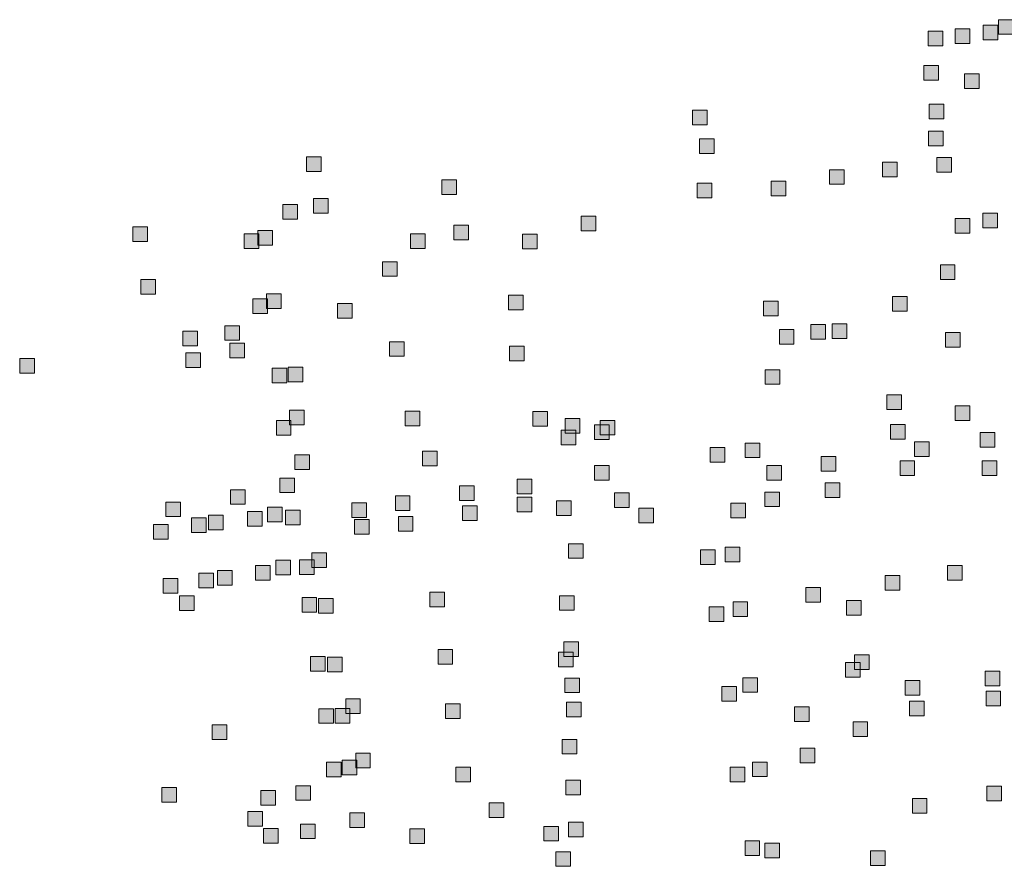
# Model space of a CAD drawing. Extents: x 97504 to 106860, y 464309 to 471560.
# Tile 28 of 53: x 102936 to 103205, y 468933 to 469165. Entities that reach past the tile are written whole.
import ezdxf

# ---------------------------------------------------------------- set-up
doc = ezdxf.new("R2010")
doc.units = 0
doc.layers.add('140 KOLKEN', color=44, linetype='Continuous', lineweight=20, true_color=0xc04000)

msp = doc.modelspace()

# ---------------------------------------------------------------- hatches: boundary and pattern name
at = {"layer": '140 KOLKEN', "true_color": 0xc04000}
for points in [[(103203.85, 469160.69), (103203.85, 469164.69), (103207.85, 469164.69), (103207.85, 469160.69)], [(103184.63, 469157.56), (103184.63, 469161.56), (103188.63, 469161.56), (103188.63, 469157.56)], [(103192.02, 469158.2), (103192.02, 469162.2), (103196.02, 469162.2), (103196.02, 469158.2)], [(103199.69, 469159.19), (103199.69, 469163.19), (103203.69, 469163.19), (103203.69, 469159.19)], [(103183.41, 469148.16), (103183.41, 469152.16), (103187.41, 469152.16), (103187.41, 469148.16)], [(103194.57, 469145.91), (103194.57, 469149.91), (103198.57, 469149.91), (103198.57, 469145.91)], [(103120.22, 469135.93), (103120.22, 469139.93), (103124.22, 469139.93), (103124.22, 469135.93)], [(103184.87, 469137.54), (103184.87, 469141.54), (103188.87, 469141.54), (103188.87, 469137.54)], [(103122.08, 469128.11), (103122.08, 469132.11), (103126.08, 469132.11), (103126.08, 469128.11)], [(103184.71, 469130.21), (103184.71, 469134.21), (103188.71, 469134.21), (103188.71, 469130.21)], [(103014.68, 469123.16), (103014.68, 469127.16), (103018.68, 469127.16), (103018.68, 469123.16)], [(103186.98, 469123.01), (103186.98, 469127.01), (103190.98, 469127.01), (103190.98, 469123.01)], [(103157.62, 469119.66), (103157.62, 469123.66), (103161.62, 469123.66), (103161.62, 469119.66)], [(103172.1, 469121.7), (103172.1, 469125.7), (103176.1, 469125.7), (103176.1, 469121.7)], [(103051.63, 469116.85), (103051.63, 469120.85), (103055.63, 469120.85), (103055.63, 469116.85)], [(103121.47, 469115.98), (103121.47, 469119.98), (103125.47, 469119.98), (103125.47, 469115.98)], [(103141.66, 469116.51), (103141.66, 469120.51), (103145.66, 469120.51), (103145.66, 469116.51)], [(103016.55, 469111.79), (103016.55, 469115.79), (103020.55, 469115.79), (103020.55, 469111.79)], [(103008.19, 469110.1), (103008.19, 469114.1), (103012.19, 469114.1), (103012.19, 469110.1)], [(103089.73, 469106.91), (103089.73, 469110.91), (103093.73, 469110.91), (103093.73, 469106.91)], [(103191.96, 469106.28), (103191.96, 469110.28), (103195.96, 469110.28), (103195.96, 469106.28)], [(103199.57, 469107.76), (103199.57, 469111.76), (103203.57, 469111.76), (103203.57, 469107.76)], [(102967.16, 469104.03), (102967.16, 469108.03), (102971.16, 469108.03), (102971.16, 469104.03)], [(103054.96, 469104.49), (103054.96, 469108.49), (103058.96, 469108.49), (103058.96, 469104.49)], [(102997.58, 469102.09), (102997.58, 469106.09), (103001.58, 469106.09), (103001.58, 469102.09)], [(103001.35, 469103.05), (103001.35, 469107.05), (103005.35, 469107.05), (103005.35, 469103.05)], [(103043.07, 469102.11), (103043.07, 469106.11), (103047.07, 469106.11), (103047.07, 469102.11)], [(103073.69, 469102.02), (103073.69, 469106.02), (103077.69, 469106.02), (103077.69, 469102.02)], [(103035.46, 469094.5), (103035.46, 469098.5), (103039.46, 469098.5), (103039.46, 469094.5)], [(103187.94, 469093.64), (103187.94, 469097.64), (103191.94, 469097.64), (103191.94, 469093.64)], [(102969.36, 469089.59), (102969.36, 469093.59), (102973.36, 469093.59), (102973.36, 469089.59)], [(103003.7, 469085.66), (103003.7, 469089.66), (103007.7, 469089.66), (103007.7, 469085.66)], [(103069.86, 469085.32), (103069.86, 469089.32), (103073.86, 469089.32), (103073.86, 469085.32)], [(103174.84, 469084.94), (103174.84, 469088.94), (103178.84, 469088.94), (103178.84, 469084.94)], [(102999.99, 469084.37), (102999.99, 469088.37), (103003.99, 469088.37), (103003.99, 469084.37)], [(103023.09, 469083.08), (103023.09, 469087.08), (103027.09, 469087.08), (103027.09, 469083.08)], [(103139.63, 469083.73), (103139.63, 469087.73), (103143.63, 469087.73), (103143.63, 469083.73)], [(102992.32, 469076.99), (102992.32, 469080.99), (102996.32, 469080.99), (102996.32, 469076.99)], [(103152.54, 469077.28), (103152.54, 469081.28), (103156.54, 469081.28), (103156.54, 469077.28)], [(103158.4, 469077.48), (103158.4, 469081.48), (103162.4, 469081.48), (103162.4, 469077.48)], [(102980.82, 469075.45), (102980.82, 469079.45), (102984.82, 469079.45), (102984.82, 469075.45)], [(103143.93, 469075.91), (103143.93, 469079.91), (103147.93, 469079.91), (103147.93, 469075.91)], [(103189.38, 469075.15), (103189.38, 469079.15), (103193.38, 469079.15), (103193.38, 469075.15)], [(102993.71, 469072.19), (102993.71, 469076.19), (102997.71, 469076.19), (102997.71, 469072.19)], [(103037.36, 469072.62), (103037.36, 469076.62), (103041.36, 469076.62), (103041.36, 469072.62)], [(103070.17, 469071.42), (103070.17, 469075.42), (103074.17, 469075.42), (103074.17, 469071.42)], [(102981.65, 469069.54), (102981.65, 469073.54), (102985.65, 469073.54), (102985.65, 469069.54)], [(102936.24, 469067.99), (102936.24, 469071.99), (102940.24, 469071.99), (102940.24, 469067.99)], [(103005.26, 469065.4), (103005.26, 469069.4), (103009.26, 469069.4), (103009.26, 469065.4)], [(103009.64, 469065.68), (103009.64, 469069.68), (103013.64, 469069.68), (103013.64, 469065.68)], [(103140.02, 469064.96), (103140.02, 469068.96), (103144.02, 469068.96), (103144.02, 469064.96)], [(103173.35, 469058.07), (103173.35, 469062.07), (103177.35, 469062.07), (103177.35, 469058.07)], [(103191.98, 469055.1), (103191.98, 469059.1), (103195.98, 469059.1), (103195.98, 469055.1)], [(103009.99, 469053.89), (103009.99, 469057.89), (103013.99, 469057.89), (103013.99, 469053.89)], [(103041.64, 469053.59), (103041.64, 469057.59), (103045.64, 469057.59), (103045.64, 469053.59)], [(103076.51, 469053.49), (103076.51, 469057.49), (103080.51, 469057.49), (103080.51, 469053.49)], [(103006.41, 469051.06), (103006.41, 469055.06), (103010.41, 469055.06), (103010.41, 469051.06)], [(103085.37, 469051.59), (103085.37, 469055.59), (103089.37, 469055.59), (103089.37, 469051.59)], [(103093.42, 469049.9), (103093.42, 469053.9), (103097.42, 469053.9), (103097.42, 469049.9)], [(103094.94, 469051.1), (103094.94, 469055.1), (103098.94, 469055.1), (103098.94, 469051.1)], [(103174.35, 469049.94), (103174.35, 469053.94), (103178.35, 469053.94), (103178.35, 469049.94)], [(103084.31, 469048.43), (103084.31, 469052.43), (103088.31, 469052.43), (103088.31, 469048.43)], [(103198.87, 469047.79), (103198.87, 469051.79), (103202.87, 469051.79), (103202.87, 469047.79)], [(103134.59, 469044.9), (103134.59, 469048.9), (103138.59, 469048.9), (103138.59, 469044.9)], [(103180.87, 469045.2), (103180.87, 469049.2), (103184.87, 469049.2), (103184.87, 469045.2)], [(103011.5, 469041.63), (103011.5, 469045.63), (103015.5, 469045.63), (103015.5, 469041.63)], [(103046.4, 469042.65), (103046.4, 469046.65), (103050.4, 469046.65), (103050.4, 469042.65)], [(103125, 469043.67), (103125, 469047.67), (103129, 469047.67), (103129, 469043.67)], [(103155.4, 469041.24), (103155.4, 469045.24), (103159.4, 469045.24), (103159.4, 469041.24)], [(103176.92, 469040.01), (103176.92, 469044.01), (103180.92, 469044.01), (103180.92, 469040.01)], [(103199.41, 469040), (103199.41, 469044), (103203.41, 469044), (103203.41, 469040)], [(103093.37, 469038.77), (103093.37, 469042.77), (103097.37, 469042.77), (103097.37, 469038.77)], [(103140.53, 469038.76), (103140.53, 469042.76), (103144.53, 469042.76), (103144.53, 469038.76)], [(103007.34, 469035.33), (103007.34, 469039.33), (103011.34, 469039.33), (103011.34, 469035.33)], [(103072.21, 469034.99), (103072.21, 469038.99), (103076.21, 469038.99), (103076.21, 469034.99)], [(103156.48, 469033.99), (103156.48, 469037.99), (103160.48, 469037.99), (103160.48, 469033.99)], [(102993.84, 469032.14), (102993.84, 469036.14), (102997.84, 469036.14), (102997.84, 469032.14)], [(103056.46, 469033.15), (103056.46, 469037.15), (103060.46, 469037.15), (103060.46, 469033.15)], [(103098.83, 469031.26), (103098.83, 469035.26), (103102.83, 469035.26), (103102.83, 469031.26)], [(103139.98, 469031.5), (103139.98, 469035.5), (103143.98, 469035.5), (103143.98, 469031.5)], [(102976.16, 469028.76), (102976.16, 469032.76), (102980.16, 469032.76), (102980.16, 469028.76)], [(103027.02, 469028.56), (103027.02, 469032.56), (103031.02, 469032.56), (103031.02, 469028.56)], [(103038.94, 469030.44), (103038.94, 469034.44), (103042.94, 469034.44), (103042.94, 469030.44)], [(103072.29, 469030.09), (103072.29, 469034.09), (103076.29, 469034.09), (103076.29, 469030.09)], [(103083.01, 469029.09), (103083.01, 469033.09), (103087.01, 469033.09), (103087.01, 469029.09)], [(103130.65, 469028.48), (103130.65, 469032.48), (103134.65, 469032.48), (103134.65, 469028.48)], [(102998.49, 469026.19), (102998.49, 469030.19), (103002.49, 469030.19), (103002.49, 469026.19)], [(103003.97, 469027.36), (103003.97, 469031.36), (103007.97, 469031.36), (103007.97, 469027.36)], [(103008.88, 469026.53), (103008.88, 469030.53), (103012.88, 469030.53), (103012.88, 469026.53)], [(103057.3, 469027.69), (103057.3, 469031.69), (103061.3, 469031.69), (103061.3, 469027.69)], [(103105.48, 469027.07), (103105.48, 469031.07), (103109.48, 469031.07), (103109.48, 469027.07)], [(102983.23, 469024.46), (102983.23, 469028.46), (102987.23, 469028.46), (102987.23, 469024.46)], [(102987.88, 469025.19), (102987.88, 469029.19), (102991.88, 469029.19), (102991.88, 469025.19)], [(103027.79, 469023.99), (103027.79, 469027.99), (103031.79, 469027.99), (103031.79, 469023.99)], [(103039.76, 469024.76), (103039.76, 469028.76), (103043.76, 469028.76), (103043.76, 469024.76)], [(102972.82, 469022.57), (102972.82, 469026.57), (102976.82, 469026.57), (102976.82, 469022.57)], [(103086.31, 469017.37), (103086.31, 469021.37), (103090.31, 469021.37), (103090.31, 469017.37)], [(103016.15, 469014.88), (103016.15, 469018.88), (103020.15, 469018.88), (103020.15, 469014.88)], [(103122.38, 469015.66), (103122.38, 469019.66), (103126.38, 469019.66), (103126.38, 469015.66)], [(103129.09, 469016.37), (103129.09, 469020.37), (103133.09, 469020.37), (103133.09, 469016.37)], [(103006.28, 469012.87), (103006.28, 469016.87), (103010.28, 469016.87), (103010.28, 469012.87)], [(103012.71, 469012.91), (103012.71, 469016.91), (103016.71, 469016.91), (103016.71, 469012.91)], [(102985.19, 469009.3), (102985.19, 469013.3), (102989.19, 469013.3), (102989.19, 469009.3)], [(102990.32, 469010.03), (102990.32, 469014.03), (102994.32, 469014.03), (102994.32, 469010.03)], [(103000.73, 469011.37), (103000.73, 469015.37), (103004.73, 469015.37), (103004.73, 469011.37)], [(103189.87, 469011.42), (103189.87, 469015.42), (103193.87, 469015.42), (103193.87, 469011.42)], [(102975.47, 469007.85), (102975.47, 469011.85), (102979.47, 469011.85), (102979.47, 469007.85)], [(103172.86, 469008.69), (103172.86, 469012.69), (103176.86, 469012.69), (103176.86, 469008.69)], [(103048.34, 469004.09), (103048.34, 469008.09), (103052.34, 469008.09), (103052.34, 469004.09)], [(103151.15, 469005.36), (103151.15, 469009.36), (103155.15, 469009.36), (103155.15, 469005.36)], [(102979.93, 469003.13), (102979.93, 469007.13), (102983.93, 469007.13), (102983.93, 469003.13)], [(103013.42, 469002.67), (103013.42, 469006.67), (103017.42, 469006.67), (103017.42, 469002.67)], [(103017.93, 469002.4), (103017.93, 469006.4), (103021.93, 469006.4), (103021.93, 469002.4)], [(103083.86, 469003.14), (103083.86, 469007.14), (103087.86, 469007.14), (103087.86, 469003.14)], [(103131.26, 469001.43), (103131.26, 469005.43), (103135.26, 469005.43), (103135.26, 469001.43)], [(103162.3, 469001.84), (103162.3, 469005.84), (103166.3, 469005.84), (103166.3, 469001.84)], [(103124.75, 469000.05), (103124.75, 469004.05), (103128.75, 469004.05), (103128.75, 469000.05)], [(103085.01, 468990.51), (103085.01, 468994.51), (103089.01, 468994.51), (103089.01, 468990.51)], [(103050.61, 468988.43), (103050.61, 468992.43), (103054.61, 468992.43), (103054.61, 468988.43)], [(103015.78, 468986.51), (103015.78, 468990.51), (103019.78, 468990.51), (103019.78, 468986.51)], [(103020.36, 468986.35), (103020.36, 468990.35), (103024.36, 468990.35), (103024.36, 468986.35)], [(103083.58, 468987.65), (103083.58, 468991.65), (103087.58, 468991.65), (103087.58, 468987.65)], [(103164.45, 468986.98), (103164.45, 468990.98), (103168.45, 468990.98), (103168.45, 468986.98)], [(103161.99, 468984.87), (103161.99, 468988.87), (103165.99, 468988.87), (103165.99, 468984.87)], [(103200.24, 468982.49), (103200.24, 468986.49), (103204.24, 468986.49), (103204.24, 468982.49)], [(103085.3, 468980.62), (103085.3, 468984.62), (103089.3, 468984.62), (103089.3, 468980.62)], [(103133.91, 468980.71), (103133.91, 468984.71), (103137.91, 468984.71), (103137.91, 468980.71)], [(103178.34, 468979.94), (103178.34, 468983.94), (103182.34, 468983.94), (103182.34, 468979.94)], [(103128.21, 468978.32), (103128.21, 468982.32), (103132.21, 468982.32), (103132.21, 468978.32)], [(103200.43, 468977.01), (103200.43, 468981.01), (103204.43, 468981.01), (103204.43, 468977.01)], [(103025.36, 468974.94), (103025.36, 468978.94), (103029.36, 468978.94), (103029.36, 468974.94)], [(103179.51, 468974.27), (103179.51, 468978.27), (103183.51, 468978.27), (103183.51, 468974.27)], [(103018.02, 468972.24), (103018.02, 468976.24), (103022.02, 468976.24), (103022.02, 468972.24)], [(103022.47, 468972.31), (103022.47, 468976.31), (103026.47, 468976.31), (103026.47, 468972.31)], [(103052.64, 468973.58), (103052.64, 468977.58), (103056.64, 468977.58), (103056.64, 468973.58)], [(103085.77, 468974.05), (103085.77, 468978.05), (103089.77, 468978.05), (103089.77, 468974.05)], [(103148.05, 468972.77), (103148.05, 468976.77), (103152.05, 468976.77), (103152.05, 468972.77)], [(102988.83, 468967.82), (102988.83, 468971.82), (102992.83, 468971.82), (102992.83, 468967.82)], [(103164.07, 468968.6), (103164.07, 468972.6), (103168.07, 468972.6), (103168.07, 468968.6)], [(103084.54, 468963.85), (103084.54, 468967.85), (103088.54, 468967.85), (103088.54, 468963.85)], [(103149.64, 468961.41), (103149.64, 468965.41), (103153.64, 468965.41), (103153.64, 468961.41)], [(103024.37, 468958.16), (103024.37, 468962.16), (103028.37, 468962.16), (103028.37, 468958.16)], [(103028.1, 468960.1), (103028.1, 468964.1), (103032.1, 468964.1), (103032.1, 468960.1)], [(103020.13, 468957.64), (103020.13, 468961.64), (103024.13, 468961.64), (103024.13, 468957.64)], [(103055.47, 468956.2), (103055.47, 468960.2), (103059.47, 468960.2), (103059.47, 468956.2)], [(103130.51, 468956.27), (103130.51, 468960.27), (103134.51, 468960.27), (103134.51, 468956.27)], [(103136.61, 468957.65), (103136.61, 468961.65), (103140.61, 468961.65), (103140.61, 468957.65)], [(102975.07, 468950.66), (102975.07, 468954.66), (102979.07, 468954.66), (102979.07, 468950.66)], [(103011.72, 468951.17), (103011.72, 468955.17), (103015.72, 468955.17), (103015.72, 468951.17)], [(103085.56, 468952.69), (103085.56, 468956.69), (103089.56, 468956.69), (103089.56, 468952.69)], [(103200.63, 468951.01), (103200.63, 468955.01), (103204.63, 468955.01), (103204.63, 468951.01)], [(103002.13, 468949.82), (103002.13, 468953.82), (103006.13, 468953.82), (103006.13, 468949.82)], [(103180.29, 468947.68), (103180.29, 468951.68), (103184.29, 468951.68), (103184.29, 468947.68)], [(103064.59, 468946.51), (103064.59, 468950.51), (103068.59, 468950.51), (103068.59, 468946.51)], [(102998.65, 468944.07), (102998.65, 468948.07), (103002.65, 468948.07), (103002.65, 468944.07)], [(103026.48, 468943.78), (103026.48, 468947.78), (103030.48, 468947.78), (103030.48, 468943.78)], [(103002.91, 468939.47), (103002.91, 468943.47), (103006.91, 468943.47), (103006.91, 468939.47)], [(103012.98, 468940.69), (103012.98, 468944.69), (103016.98, 468944.69), (103016.98, 468940.69)], [(103042.93, 468939.39), (103042.93, 468943.39), (103046.93, 468943.39), (103046.93, 468939.39)], [(103079.52, 468940.05), (103079.52, 468944.05), (103083.52, 468944.05), (103083.52, 468940.05)], [(103086.27, 468941.19), (103086.27, 468945.19), (103090.27, 468945.19), (103090.27, 468941.19)], [(103134.54, 468936.08), (103134.54, 468940.08), (103138.54, 468940.08), (103138.54, 468936.08)], [(103140, 468935.47), (103140, 468939.47), (103144, 468939.47), (103144, 468935.47)], [(103082.84, 468933.12), (103082.84, 468937.12), (103086.84, 468937.12), (103086.84, 468933.12)], [(103168.83, 468933.39), (103168.83, 468937.39), (103172.83, 468937.39), (103172.83, 468933.39)]]:
    msp.add_hatch(color=44, dxfattribs=at).paths.add_polyline_path(points)

# ---------------------------------------------------------------- linework, layer by layer
at = {"layer": '140 KOLKEN', "color": 11, "true_color": 0xff8080}
for points in [[(103203.85, 469160.69), (103203.85, 469164.69), (103207.85, 469164.69), (103207.85, 469160.69)], [(103184.63, 469157.56), (103184.63, 469161.56), (103188.63, 469161.56), (103188.63, 469157.56)], [(103192.02, 469158.2), (103192.02, 469162.2), (103196.02, 469162.2), (103196.02, 469158.2)], [(103199.69, 469159.19), (103199.69, 469163.19), (103203.69, 469163.19), (103203.69, 469159.19)], [(103183.41, 469148.16), (103183.41, 469152.16), (103187.41, 469152.16), (103187.41, 469148.16)], [(103194.57, 469145.91), (103194.57, 469149.91), (103198.57, 469149.91), (103198.57, 469145.91)], [(103120.22, 469135.93), (103120.22, 469139.93), (103124.22, 469139.93), (103124.22, 469135.93)], [(103184.87, 469137.54), (103184.87, 469141.54), (103188.87, 469141.54), (103188.87, 469137.54)], [(103122.08, 469128.11), (103122.08, 469132.11), (103126.08, 469132.11), (103126.08, 469128.11)], [(103184.71, 469130.21), (103184.71, 469134.21), (103188.71, 469134.21), (103188.71, 469130.21)], [(103014.68, 469123.16), (103014.68, 469127.16), (103018.68, 469127.16), (103018.68, 469123.16)], [(103186.98, 469123.01), (103186.98, 469127.01), (103190.98, 469127.01), (103190.98, 469123.01)], [(103157.62, 469119.66), (103157.62, 469123.66), (103161.62, 469123.66), (103161.62, 469119.66)], [(103172.1, 469121.7), (103172.1, 469125.7), (103176.1, 469125.7), (103176.1, 469121.7)], [(103051.63, 469116.85), (103051.63, 469120.85), (103055.63, 469120.85), (103055.63, 469116.85)], [(103121.47, 469115.98), (103121.47, 469119.98), (103125.47, 469119.98), (103125.47, 469115.98)], [(103141.66, 469116.51), (103141.66, 469120.51), (103145.66, 469120.51), (103145.66, 469116.51)], [(103016.55, 469111.79), (103016.55, 469115.79), (103020.55, 469115.79), (103020.55, 469111.79)], [(103008.19, 469110.1), (103008.19, 469114.1), (103012.19, 469114.1), (103012.19, 469110.1)], [(103089.73, 469106.91), (103089.73, 469110.91), (103093.73, 469110.91), (103093.73, 469106.91)], [(103191.96, 469106.28), (103191.96, 469110.28), (103195.96, 469110.28), (103195.96, 469106.28)], [(103199.57, 469107.76), (103199.57, 469111.76), (103203.57, 469111.76), (103203.57, 469107.76)], [(102967.16, 469104.03), (102967.16, 469108.03), (102971.16, 469108.03), (102971.16, 469104.03)], [(103054.96, 469104.49), (103054.96, 469108.49), (103058.96, 469108.49), (103058.96, 469104.49)], [(102997.58, 469102.09), (102997.58, 469106.09), (103001.58, 469106.09), (103001.58, 469102.09)], [(103001.35, 469103.05), (103001.35, 469107.05), (103005.35, 469107.05), (103005.35, 469103.05)], [(103043.07, 469102.11), (103043.07, 469106.11), (103047.07, 469106.11), (103047.07, 469102.11)], [(103073.69, 469102.02), (103073.69, 469106.02), (103077.69, 469106.02), (103077.69, 469102.02)], [(103035.46, 469094.5), (103035.46, 469098.5), (103039.46, 469098.5), (103039.46, 469094.5)], [(103187.94, 469093.64), (103187.94, 469097.64), (103191.94, 469097.64), (103191.94, 469093.64)], [(102969.36, 469089.59), (102969.36, 469093.59), (102973.36, 469093.59), (102973.36, 469089.59)], [(103003.7, 469085.66), (103003.7, 469089.66), (103007.7, 469089.66), (103007.7, 469085.66)], [(103069.86, 469085.32), (103069.86, 469089.32), (103073.86, 469089.32), (103073.86, 469085.32)], [(103174.84, 469084.94), (103174.84, 469088.94), (103178.84, 469088.94), (103178.84, 469084.94)], [(102999.99, 469084.37), (102999.99, 469088.37), (103003.99, 469088.37), (103003.99, 469084.37)], [(103023.09, 469083.08), (103023.09, 469087.08), (103027.09, 469087.08), (103027.09, 469083.08)], [(103139.63, 469083.73), (103139.63, 469087.73), (103143.63, 469087.73), (103143.63, 469083.73)], [(102992.32, 469076.99), (102992.32, 469080.99), (102996.32, 469080.99), (102996.32, 469076.99)], [(103152.54, 469077.28), (103152.54, 469081.28), (103156.54, 469081.28), (103156.54, 469077.28)], [(103158.4, 469077.48), (103158.4, 469081.48), (103162.4, 469081.48), (103162.4, 469077.48)], [(102980.82, 469075.45), (102980.82, 469079.45), (102984.82, 469079.45), (102984.82, 469075.45)], [(103143.93, 469075.91), (103143.93, 469079.91), (103147.93, 469079.91), (103147.93, 469075.91)], [(103189.38, 469075.15), (103189.38, 469079.15), (103193.38, 469079.15), (103193.38, 469075.15)], [(102993.71, 469072.19), (102993.71, 469076.19), (102997.71, 469076.19), (102997.71, 469072.19)], [(103037.36, 469072.62), (103037.36, 469076.62), (103041.36, 469076.62), (103041.36, 469072.62)], [(103070.17, 469071.42), (103070.17, 469075.42), (103074.17, 469075.42), (103074.17, 469071.42)], [(102981.65, 469069.54), (102981.65, 469073.54), (102985.65, 469073.54), (102985.65, 469069.54)], [(102936.24, 469067.99), (102936.24, 469071.99), (102940.24, 469071.99), (102940.24, 469067.99)], [(103005.26, 469065.4), (103005.26, 469069.4), (103009.26, 469069.4), (103009.26, 469065.4)], [(103009.64, 469065.68), (103009.64, 469069.68), (103013.64, 469069.68), (103013.64, 469065.68)], [(103140.02, 469064.96), (103140.02, 469068.96), (103144.02, 469068.96), (103144.02, 469064.96)], [(103173.35, 469058.07), (103173.35, 469062.07), (103177.35, 469062.07), (103177.35, 469058.07)], [(103191.98, 469055.1), (103191.98, 469059.1), (103195.98, 469059.1), (103195.98, 469055.1)], [(103009.99, 469053.89), (103009.99, 469057.89), (103013.99, 469057.89), (103013.99, 469053.89)], [(103041.64, 469053.59), (103041.64, 469057.59), (103045.64, 469057.59), (103045.64, 469053.59)], [(103076.51, 469053.49), (103076.51, 469057.49), (103080.51, 469057.49), (103080.51, 469053.49)], [(103006.41, 469051.06), (103006.41, 469055.06), (103010.41, 469055.06), (103010.41, 469051.06)], [(103085.37, 469051.59), (103085.37, 469055.59), (103089.37, 469055.59), (103089.37, 469051.59)], [(103093.42, 469049.9), (103093.42, 469053.9), (103097.42, 469053.9), (103097.42, 469049.9)], [(103094.94, 469051.1), (103094.94, 469055.1), (103098.94, 469055.1), (103098.94, 469051.1)], [(103174.35, 469049.94), (103174.35, 469053.94), (103178.35, 469053.94), (103178.35, 469049.94)], [(103084.31, 469048.43), (103084.31, 469052.43), (103088.31, 469052.43), (103088.31, 469048.43)], [(103198.87, 469047.79), (103198.87, 469051.79), (103202.87, 469051.79), (103202.87, 469047.79)], [(103134.59, 469044.9), (103134.59, 469048.9), (103138.59, 469048.9), (103138.59, 469044.9)], [(103180.87, 469045.2), (103180.87, 469049.2), (103184.87, 469049.2), (103184.87, 469045.2)], [(103011.5, 469041.63), (103011.5, 469045.63), (103015.5, 469045.63), (103015.5, 469041.63)], [(103046.4, 469042.65), (103046.4, 469046.65), (103050.4, 469046.65), (103050.4, 469042.65)], [(103125, 469043.67), (103125, 469047.67), (103129, 469047.67), (103129, 469043.67)], [(103155.4, 469041.24), (103155.4, 469045.24), (103159.4, 469045.24), (103159.4, 469041.24)], [(103176.92, 469040.01), (103176.92, 469044.01), (103180.92, 469044.01), (103180.92, 469040.01)], [(103199.41, 469040), (103199.41, 469044), (103203.41, 469044), (103203.41, 469040)], [(103093.37, 469038.77), (103093.37, 469042.77), (103097.37, 469042.77), (103097.37, 469038.77)], [(103140.53, 469038.76), (103140.53, 469042.76), (103144.53, 469042.76), (103144.53, 469038.76)], [(103007.34, 469035.33), (103007.34, 469039.33), (103011.34, 469039.33), (103011.34, 469035.33)], [(103072.21, 469034.99), (103072.21, 469038.99), (103076.21, 469038.99), (103076.21, 469034.99)], [(103156.48, 469033.99), (103156.48, 469037.99), (103160.48, 469037.99), (103160.48, 469033.99)], [(102993.84, 469032.14), (102993.84, 469036.14), (102997.84, 469036.14), (102997.84, 469032.14)], [(103056.46, 469033.15), (103056.46, 469037.15), (103060.46, 469037.15), (103060.46, 469033.15)], [(103098.83, 469031.26), (103098.83, 469035.26), (103102.83, 469035.26), (103102.83, 469031.26)], [(103139.98, 469031.5), (103139.98, 469035.5), (103143.98, 469035.5), (103143.98, 469031.5)], [(102976.16, 469028.76), (102976.16, 469032.76), (102980.16, 469032.76), (102980.16, 469028.76)], [(103027.02, 469028.56), (103027.02, 469032.56), (103031.02, 469032.56), (103031.02, 469028.56)], [(103038.94, 469030.44), (103038.94, 469034.44), (103042.94, 469034.44), (103042.94, 469030.44)], [(103072.29, 469030.09), (103072.29, 469034.09), (103076.29, 469034.09), (103076.29, 469030.09)], [(103083.01, 469029.09), (103083.01, 469033.09), (103087.01, 469033.09), (103087.01, 469029.09)], [(103130.65, 469028.48), (103130.65, 469032.48), (103134.65, 469032.48), (103134.65, 469028.48)], [(102998.49, 469026.19), (102998.49, 469030.19), (103002.49, 469030.19), (103002.49, 469026.19)], [(103003.97, 469027.36), (103003.97, 469031.36), (103007.97, 469031.36), (103007.97, 469027.36)], [(103008.88, 469026.53), (103008.88, 469030.53), (103012.88, 469030.53), (103012.88, 469026.53)], [(103057.3, 469027.69), (103057.3, 469031.69), (103061.3, 469031.69), (103061.3, 469027.69)], [(103105.48, 469027.07), (103105.48, 469031.07), (103109.48, 469031.07), (103109.48, 469027.07)], [(102983.23, 469024.46), (102983.23, 469028.46), (102987.23, 469028.46), (102987.23, 469024.46)], [(102987.88, 469025.19), (102987.88, 469029.19), (102991.88, 469029.19), (102991.88, 469025.19)], [(103027.79, 469023.99), (103027.79, 469027.99), (103031.79, 469027.99), (103031.79, 469023.99)], [(103039.76, 469024.76), (103039.76, 469028.76), (103043.76, 469028.76), (103043.76, 469024.76)], [(102972.82, 469022.57), (102972.82, 469026.57), (102976.82, 469026.57), (102976.82, 469022.57)], [(103086.31, 469017.37), (103086.31, 469021.37), (103090.31, 469021.37), (103090.31, 469017.37)], [(103016.15, 469014.88), (103016.15, 469018.88), (103020.15, 469018.88), (103020.15, 469014.88)], [(103122.38, 469015.66), (103122.38, 469019.66), (103126.38, 469019.66), (103126.38, 469015.66)], [(103129.09, 469016.37), (103129.09, 469020.37), (103133.09, 469020.37), (103133.09, 469016.37)], [(103006.28, 469012.87), (103006.28, 469016.87), (103010.28, 469016.87), (103010.28, 469012.87)], [(103012.71, 469012.91), (103012.71, 469016.91), (103016.71, 469016.91), (103016.71, 469012.91)], [(102985.19, 469009.3), (102985.19, 469013.3), (102989.19, 469013.3), (102989.19, 469009.3)], [(102990.32, 469010.03), (102990.32, 469014.03), (102994.32, 469014.03), (102994.32, 469010.03)], [(103000.73, 469011.37), (103000.73, 469015.37), (103004.73, 469015.37), (103004.73, 469011.37)], [(103189.87, 469011.42), (103189.87, 469015.42), (103193.87, 469015.42), (103193.87, 469011.42)], [(102975.47, 469007.85), (102975.47, 469011.85), (102979.47, 469011.85), (102979.47, 469007.85)], [(103172.86, 469008.69), (103172.86, 469012.69), (103176.86, 469012.69), (103176.86, 469008.69)], [(103048.34, 469004.09), (103048.34, 469008.09), (103052.34, 469008.09), (103052.34, 469004.09)], [(103151.15, 469005.36), (103151.15, 469009.36), (103155.15, 469009.36), (103155.15, 469005.36)], [(102979.93, 469003.13), (102979.93, 469007.13), (102983.93, 469007.13), (102983.93, 469003.13)], [(103013.42, 469002.67), (103013.42, 469006.67), (103017.42, 469006.67), (103017.42, 469002.67)], [(103017.93, 469002.4), (103017.93, 469006.4), (103021.93, 469006.4), (103021.93, 469002.4)], [(103083.86, 469003.14), (103083.86, 469007.14), (103087.86, 469007.14), (103087.86, 469003.14)], [(103131.26, 469001.43), (103131.26, 469005.43), (103135.26, 469005.43), (103135.26, 469001.43)], [(103162.3, 469001.84), (103162.3, 469005.84), (103166.3, 469005.84), (103166.3, 469001.84)], [(103124.75, 469000.05), (103124.75, 469004.05), (103128.75, 469004.05), (103128.75, 469000.05)], [(103085.01, 468990.51), (103085.01, 468994.51), (103089.01, 468994.51), (103089.01, 468990.51)], [(103050.61, 468988.43), (103050.61, 468992.43), (103054.61, 468992.43), (103054.61, 468988.43)], [(103015.78, 468986.51), (103015.78, 468990.51), (103019.78, 468990.51), (103019.78, 468986.51)], [(103020.36, 468986.35), (103020.36, 468990.35), (103024.36, 468990.35), (103024.36, 468986.35)], [(103083.58, 468987.65), (103083.58, 468991.65), (103087.58, 468991.65), (103087.58, 468987.65)], [(103164.45, 468986.98), (103164.45, 468990.98), (103168.45, 468990.98), (103168.45, 468986.98)], [(103161.99, 468984.87), (103161.99, 468988.87), (103165.99, 468988.87), (103165.99, 468984.87)], [(103200.24, 468982.49), (103200.24, 468986.49), (103204.24, 468986.49), (103204.24, 468982.49)], [(103085.3, 468980.62), (103085.3, 468984.62), (103089.3, 468984.62), (103089.3, 468980.62)], [(103133.91, 468980.71), (103133.91, 468984.71), (103137.91, 468984.71), (103137.91, 468980.71)], [(103178.34, 468979.94), (103178.34, 468983.94), (103182.34, 468983.94), (103182.34, 468979.94)], [(103128.21, 468978.32), (103128.21, 468982.32), (103132.21, 468982.32), (103132.21, 468978.32)], [(103200.43, 468977.01), (103200.43, 468981.01), (103204.43, 468981.01), (103204.43, 468977.01)], [(103025.36, 468974.94), (103025.36, 468978.94), (103029.36, 468978.94), (103029.36, 468974.94)], [(103179.51, 468974.27), (103179.51, 468978.27), (103183.51, 468978.27), (103183.51, 468974.27)], [(103018.02, 468972.24), (103018.02, 468976.24), (103022.02, 468976.24), (103022.02, 468972.24)], [(103022.47, 468972.31), (103022.47, 468976.31), (103026.47, 468976.31), (103026.47, 468972.31)], [(103052.64, 468973.58), (103052.64, 468977.58), (103056.64, 468977.58), (103056.64, 468973.58)], [(103085.77, 468974.05), (103085.77, 468978.05), (103089.77, 468978.05), (103089.77, 468974.05)], [(103148.05, 468972.77), (103148.05, 468976.77), (103152.05, 468976.77), (103152.05, 468972.77)], [(102988.83, 468967.82), (102988.83, 468971.82), (102992.83, 468971.82), (102992.83, 468967.82)], [(103164.07, 468968.6), (103164.07, 468972.6), (103168.07, 468972.6), (103168.07, 468968.6)], [(103084.54, 468963.85), (103084.54, 468967.85), (103088.54, 468967.85), (103088.54, 468963.85)], [(103149.64, 468961.41), (103149.64, 468965.41), (103153.64, 468965.41), (103153.64, 468961.41)], [(103024.37, 468958.16), (103024.37, 468962.16), (103028.37, 468962.16), (103028.37, 468958.16)], [(103028.1, 468960.1), (103028.1, 468964.1), (103032.1, 468964.1), (103032.1, 468960.1)], [(103020.13, 468957.64), (103020.13, 468961.64), (103024.13, 468961.64), (103024.13, 468957.64)], [(103055.47, 468956.2), (103055.47, 468960.2), (103059.47, 468960.2), (103059.47, 468956.2)], [(103130.51, 468956.27), (103130.51, 468960.27), (103134.51, 468960.27), (103134.51, 468956.27)], [(103136.61, 468957.65), (103136.61, 468961.65), (103140.61, 468961.65), (103140.61, 468957.65)], [(102975.07, 468950.66), (102975.07, 468954.66), (102979.07, 468954.66), (102979.07, 468950.66)], [(103011.72, 468951.17), (103011.72, 468955.17), (103015.72, 468955.17), (103015.72, 468951.17)], [(103085.56, 468952.69), (103085.56, 468956.69), (103089.56, 468956.69), (103089.56, 468952.69)], [(103200.63, 468951.01), (103200.63, 468955.01), (103204.63, 468955.01), (103204.63, 468951.01)], [(103002.13, 468949.82), (103002.13, 468953.82), (103006.13, 468953.82), (103006.13, 468949.82)], [(103180.29, 468947.68), (103180.29, 468951.68), (103184.29, 468951.68), (103184.29, 468947.68)], [(103064.59, 468946.51), (103064.59, 468950.51), (103068.59, 468950.51), (103068.59, 468946.51)], [(102998.65, 468944.07), (102998.65, 468948.07), (103002.65, 468948.07), (103002.65, 468944.07)], [(103026.48, 468943.78), (103026.48, 468947.78), (103030.48, 468947.78), (103030.48, 468943.78)], [(103002.91, 468939.47), (103002.91, 468943.47), (103006.91, 468943.47), (103006.91, 468939.47)], [(103012.98, 468940.69), (103012.98, 468944.69), (103016.98, 468944.69), (103016.98, 468940.69)], [(103042.93, 468939.39), (103042.93, 468943.39), (103046.93, 468943.39), (103046.93, 468939.39)], [(103079.52, 468940.05), (103079.52, 468944.05), (103083.52, 468944.05), (103083.52, 468940.05)], [(103086.27, 468941.19), (103086.27, 468945.19), (103090.27, 468945.19), (103090.27, 468941.19)], [(103134.54, 468936.08), (103134.54, 468940.08), (103138.54, 468940.08), (103138.54, 468936.08)], [(103140, 468935.47), (103140, 468939.47), (103144, 468939.47), (103144, 468935.47)], [(103082.84, 468933.12), (103082.84, 468937.12), (103086.84, 468937.12), (103086.84, 468933.12)], [(103168.83, 468933.39), (103168.83, 468937.39), (103172.83, 468937.39), (103172.83, 468933.39)]]:
    msp.add_lwpolyline(points, close=True, dxfattribs=at)

doc.saveas('drawing.dxf')
